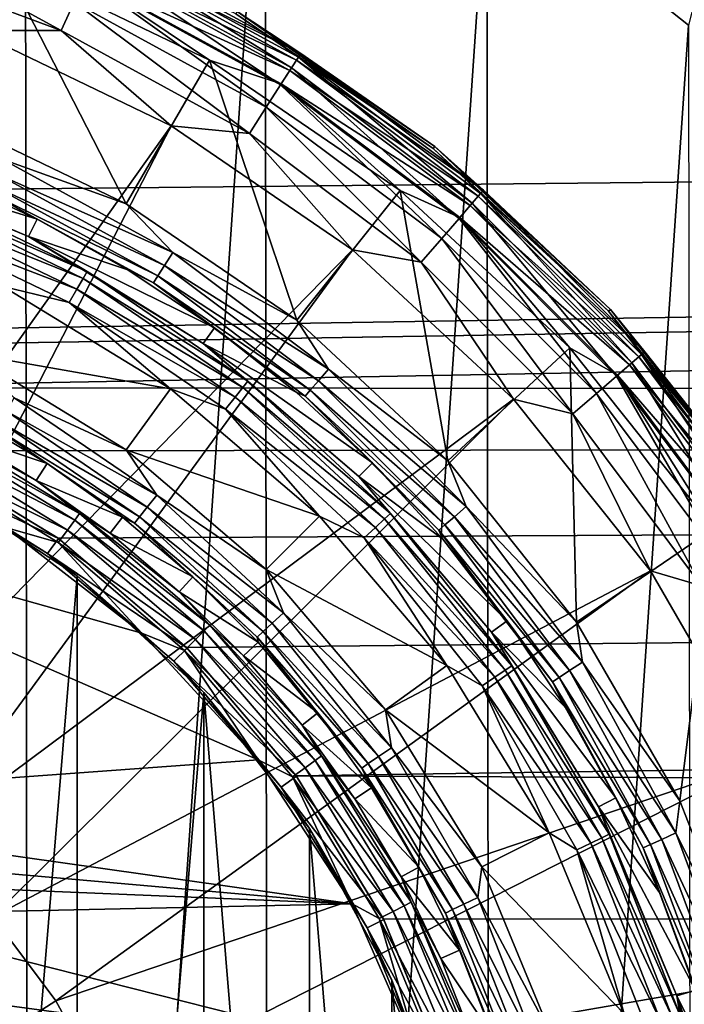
# Model space of a CAD drawing. Header units: metres. Extents: x -147 to 182, y -23 to 81.
# Tile 135 of 212: x 3.13 to 6.7, y 2.12 to 7.4. Entities that reach past the tile are written whole.
import ezdxf

# ---------------------------------------------------------------- set-up
doc = ezdxf.new("R2010")
doc.units = ezdxf.units.M
doc.layers.add('solid_ORA153_SW0001', color=7, linetype='CONTINUOUS')

msp = doc.modelspace()

# ---------------------------------------------------------------- linework, layer by layer
at = {"layer": 'solid_ORA153_SW0001'}
for points in [[(2.053509, -9.763931, -40.900002), (2.033577, 9.768104, -40.900002), (3.161774, 9.463129, -40.900002)], [(2.053509, -9.763931, -40.900002), (3.161774, 9.463129, -40.900002), (3.184754, -9.455426, -40.900002)], [(3.184754, -9.455426, -40.900002), (3.161774, 9.463129, -40.900002), (4.448891, 8.930674, -40.900002)], [(3.184754, -9.455426, -40.900002), (4.448891, 8.930674, -40.900002), (4.46988, -8.920187, -40.900002)], [(4.46988, -8.920187, -40.900002), (4.448891, 8.930674, -40.900002), (5.640007, 8.230489, -40.900002)], [(4.46988, -8.920187, -40.900002), (5.640007, 8.230489, -40.900002), (5.659863, -8.216849, -40.900002)], [(6.721572, 7.373658, -40.900002), (5.640007, 8.230489, -40.900002), (6.861535, 7.918166, -40.400002)], [(5.659863, -8.216849, -40.900002), (5.640007, 8.230489, -40.900002), (6.721572, 7.373658, -40.900002)], [(2.321969, 7.907899, 40.761776), (2.274619, 7.746642, 40.851318), (3.353929, 7.34408, 40.851318)], [(3.423746, 7.496958, 40.761776), (2.321969, 7.907899, 40.761776), (3.353929, 7.34408, 40.851318)], [(136.699997, 7.866463, 21.61293), (-112.699997, 7.866463, 21.61293), (-112.699997, 5.304165, 22.380032)], [(-0.001635, 5.7, 22.282505), (136.699997, 7.866463, 21.61293), (-112.699997, 5.304165, 22.380032)], [(-0.001635, 5.7, 22.282505), (0.877528, 5.632045, 22.299778), (136.699997, 7.866463, 21.61293)], [(0.877528, 5.632045, 22.299778), (1.740089, 5.427905, 22.350344), (136.699997, 7.866463, 21.61293)], [(1.740089, 5.427905, 22.350344), (136.699997, 5.304164, 22.380032), (136.699997, 7.866463, 21.61293)], [(3.520393, 7.708585, 38.3578), (3.548035, 7.769113, 38.424862), (4.617581, 7.185096, 38.424862)], [(3.555995, 7.786542, 40.300457), (3.527724, 7.724639, 40.478313), (4.591148, 7.143966, 40.478313)], [(3.548035, 7.769113, 38.424862), (3.565643, 7.80767, 38.509289), (4.640497, 7.220755, 38.509289)], [(4.617581, 7.185096, 38.424862), (3.548035, 7.769113, 38.424862), (4.640497, 7.220755, 38.509289)], [(4.62794, 7.201215, 40.300457), (4.292091, 7.43412, 40.112507), (3.555995, 7.786542, 40.300457)], [(4.62794, 7.201215, 40.300457), (3.555995, 7.786542, 40.300457), (4.591148, 7.143966, 40.478313)], [(4.640497, 7.220755, 38.509289), (3.565643, 7.80767, 38.509289), (4.298679, 7.445531, 38.602619)], [(3.353929, 7.34408, 40.851318), (2.274619, 7.746642, 40.851318), (2.882323, 7.34404, 40.898582)], [(3.704457, 6.413494, 38.299999), (2.706787, 6.894145, 38.299999), (3.032392, 7.723401, 38.299999)], [(3.704457, 6.413494, 38.299999), (3.032392, 7.723401, 38.299999), (4.150031, 7.184957, 38.299999)], [(3.485458, 7.632088, 38.314758), (4.150031, 7.184957, 38.299999), (3.032392, 7.723401, 38.299999)], [(3.527724, 7.724639, 40.478313), (3.482793, 7.626253, 40.635044), (4.532672, 7.052975, 40.635044)], [(4.591148, 7.143966, 40.478313), (3.527724, 7.724639, 40.478313), (4.532672, 7.052975, 40.635044)], [(3.485458, 7.632088, 38.314758), (3.520393, 7.708585, 38.3578), (4.581606, 7.129118, 38.3578)], [(4.581606, 7.129118, 38.3578), (3.520393, 7.708585, 38.3578), (4.617581, 7.185096, 38.424862)], [(3.482793, 7.626253, 40.635044), (3.423746, 7.496958, 40.761776), (4.455825, 6.9334, 40.761776)], [(4.532672, 7.052975, 40.635044), (3.482793, 7.626253, 40.635044), (4.455825, 6.9334, 40.761776)], [(4.53614, 7.058372, 38.314758), (4.150031, 7.184957, 38.299999), (3.485458, 7.632088, 38.314758)], [(4.53614, 7.058372, 38.314758), (3.485458, 7.632088, 38.314758), (4.581606, 7.129118, 38.3578)], [(3.423746, 7.496958, 40.761776), (3.353929, 7.34408, 40.851318), (4.364963, 6.792014, 40.851318)], [(4.455825, 6.9334, 40.761776), (3.423746, 7.496958, 40.761776), (4.364963, 6.792014, 40.851318)], [(4.298679, 7.445531, 38.602619), (4.292091, 7.43412, 40.112507), (5.35215, 6.711384, 40.112507)], [(4.62794, 7.201215, 40.300457), (5.35215, 6.711384, 40.112507), (4.292091, 7.43412, 40.112507)], [(5.360366, 6.721686, 38.602619), (4.298679, 7.445531, 38.602619), (5.35215, 6.711384, 40.112507)], [(4.640497, 7.220755, 38.509289), (4.298679, 7.445531, 38.602619), (5.360366, 6.721686, 38.602619)], [(3.944702, 6.832425, 40.898582), (2.882323, 7.34404, 40.898582), (1.642257, 3.596042, 41.289154)], [(3.353929, 7.34408, 40.851318), (2.882323, 7.34404, 40.898582), (3.944702, 6.832425, 40.898582)], [(4.364963, 6.792014, 40.851318), (3.353929, 7.34408, 40.851318), (3.944702, 6.832425, 40.898582)], [(5.659863, -8.216849, -40.900002), (6.721572, 7.373658, -40.900002), (6.739001, -7.357733, -40.900002)], [(4.619236, 5.789524, 38.299999), (3.704457, 6.413494, 38.299999), (4.150031, 7.184957, 38.299999)], [(4.619236, 5.789524, 38.299999), (4.150031, 7.184957, 38.299999), (5.17489, 6.485895, 38.299999)], [(4.53614, 7.058372, 38.314758), (5.17489, 6.485895, 38.299999), (4.150031, 7.184957, 38.299999)], [(4.581606, 7.129118, 38.3578), (4.617581, 7.185096, 38.424862), (5.593126, 6.454812, 38.424862)], [(4.62794, 7.201215, 40.300457), (4.591148, 7.143966, 40.478313), (5.561109, 6.417862, 40.478313)], [(4.617581, 7.185096, 38.424862), (4.640497, 7.220755, 38.509289), (5.620884, 6.486846, 38.509289)], [(5.593126, 6.454812, 38.424862), (4.617581, 7.185096, 38.424862), (5.620884, 6.486846, 38.509289)], [(5.605674, 6.469293, 40.300457), (5.35215, 6.711384, 40.112507), (4.62794, 7.201215, 40.300457)], [(5.605674, 6.469293, 40.300457), (4.62794, 7.201215, 40.300457), (5.561109, 6.417862, 40.478313)], [(5.620884, 6.486846, 38.509289), (4.640497, 7.220755, 38.509289), (5.360366, 6.721686, 38.602619)], [(4.591148, 7.143966, 40.478313), (4.532672, 7.052975, 40.635044), (5.490279, 6.33612, 40.635044)], [(5.561109, 6.417862, 40.478313), (4.591148, 7.143966, 40.478313), (5.490279, 6.33612, 40.635044)], [(4.53614, 7.058372, 38.314758), (4.581606, 7.129118, 38.3578), (5.549551, 6.404523, 38.3578)], [(5.549551, 6.404523, 38.3578), (4.581606, 7.129118, 38.3578), (5.593126, 6.454812, 38.424862)], [(4.532672, 7.052975, 40.635044), (4.455825, 6.9334, 40.761776), (5.397197, 6.228697, 40.761776)], [(5.490279, 6.33612, 40.635044), (4.532672, 7.052975, 40.635044), (5.397197, 6.228697, 40.761776)], [(5.49448, 6.340968, 38.314758), (5.17489, 6.485895, 38.299999), (4.53614, 7.058372, 38.314758)], [(5.49448, 6.340968, 38.314758), (4.53614, 7.058372, 38.314758), (5.549551, 6.404523, 38.3578)], [(4.455825, 6.9334, 40.761776), (4.364963, 6.792014, 40.851318), (5.287138, 6.101683, 40.851318)], [(5.397197, 6.228697, 40.761776), (4.455825, 6.9334, 40.761776), (5.287138, 6.101683, 40.851318)], [(3.03857, 6.65354, 38.285564), (2.706787, 6.894145, 38.299999), (3.704457, 6.413494, 38.299999)], [(3.944702, 6.832425, 40.898582), (1.642257, 3.596042, 41.289154), (2.137311, 3.325722, 41.289154)], [(4.918963, 6.168185, 40.898582), (3.944702, 6.832425, 40.898582), (2.137311, 3.325722, 41.289154)], [(4.364963, 6.792014, 40.851318), (3.944702, 6.832425, 40.898582), (4.918963, 6.168185, 40.898582)], [(5.287138, 6.101683, 40.851318), (4.364963, 6.792014, 40.851318), (4.918963, 6.168185, 40.898582)], [(5.360366, 6.721686, 38.602619), (5.35215, 6.711384, 40.112507), (6.292651, 5.838727, 40.112507)], [(5.605674, 6.469293, 40.300457), (6.292651, 5.838727, 40.112507), (5.35215, 6.711384, 40.112507)], [(6.30231, 5.847689, 38.602619), (5.360366, 6.721686, 38.602619), (6.292651, 5.838727, 40.112507)], [(5.620884, 6.486846, 38.509289), (5.360366, 6.721686, 38.602619), (6.30231, 5.847689, 38.602619)], [(2.163921, 6.659864, 26.097382), (2.719536, 6.565541, 38.002617), (3.226279, 6.33193, 38.002617)], [(3.179112, 6.239358, 26.097382), (2.163921, 6.659864, 26.097382), (3.226279, 6.33193, 38.002617)], [(2.552736, 6.504266, 26.005304), (2.163921, 6.659864, 26.097382), (3.179112, 6.239358, 26.097382)], [(3.003926, 6.57768, 38.243427), (3.03857, 6.65354, 38.285564), (3.954539, 6.153382, 38.285564)], [(3.954539, 6.153382, 38.285564), (3.03857, 6.65354, 38.285564), (3.704457, 6.413494, 38.299999)], [(2.958509, 6.478232, 38.094696), (3.226279, 6.33193, 38.002617), (2.719536, 6.565541, 38.002617)], [(2.976347, 6.517292, 38.177681), (3.003926, 6.57768, 38.243427), (3.909451, 6.083225, 38.243427)], [(3.909451, 6.083225, 38.243427), (3.003926, 6.57768, 38.243427), (3.954539, 6.153382, 38.285564)], [(2.537049, 6.464294, 25.922321), (2.552736, 6.504266, 26.005304), (3.493635, 6.051153, 26.005304)], [(3.493635, 6.051153, 26.005304), (2.552736, 6.504266, 26.005304), (3.179112, 6.239358, 26.097382)], [(2.958509, 6.478232, 38.094696), (2.976347, 6.517292, 38.177681), (3.87356, 6.027377, 38.177681)], [(3.87356, 6.027377, 38.177681), (2.976347, 6.517292, 38.177681), (3.909451, 6.083225, 38.243427)], [(2.512794, 6.402495, 25.856571), (2.537049, 6.464294, 25.922321), (3.472165, 6.013966, 25.922321)], [(3.472165, 6.013966, 25.922321), (2.537049, 6.464294, 25.922321), (3.493635, 6.051153, 26.005304)], [(3.850345, 5.991253, 38.094696), (3.226279, 6.33193, 38.002617), (2.958509, 6.478232, 38.094696)], [(3.850345, 5.991253, 38.094696), (2.958509, 6.478232, 38.094696), (3.87356, 6.027377, 38.177681)], [(5.430829, 5.03607, 38.299999), (4.619236, 5.789524, 38.299999), (5.17489, 6.485895, 38.299999)], [(5.430829, 5.03607, 38.299999), (5.17489, 6.485895, 38.299999), (6.084053, 5.641866, 38.299999)], [(5.49448, 6.340968, 38.314758), (6.084053, 5.641866, 38.299999), (5.17489, 6.485895, 38.299999)], [(5.549551, 6.404523, 38.3578), (5.593126, 6.454812, 38.424862), (6.454812, 5.593126, 38.424862)], [(5.605674, 6.469293, 40.300457), (5.561109, 6.417862, 40.478313), (6.417862, 5.561109, 40.478313)], [(5.593126, 6.454812, 38.424862), (5.620884, 6.486846, 38.509289), (6.486846, 5.620884, 38.509289)], [(6.454812, 5.593126, 38.424862), (5.593126, 6.454812, 38.424862), (6.486846, 5.620884, 38.509289)], [(6.469293, 5.605674, 40.300457), (6.292651, 5.838727, 40.112507), (5.605674, 6.469293, 40.300457)], [(6.469293, 5.605674, 40.300457), (5.605674, 6.469293, 40.300457), (6.417862, 5.561109, 40.478313)], [(6.486846, 5.620884, 38.509289), (5.620884, 6.486846, 38.509289), (6.30231, 5.847689, 38.602619)], [(2.482327, 6.324864, 25.814436), (2.512794, 6.402495, 25.856571), (3.438971, 5.956472, 25.856571)], [(3.438971, 5.956472, 25.856571), (2.512794, 6.402495, 25.856571), (3.472165, 6.013966, 25.922321)], [(3.954539, 6.153382, 38.285564), (3.704457, 6.413494, 38.299999), (4.619236, 5.789524, 38.299999)], [(5.561109, 6.417862, 40.478313), (5.490279, 6.33612, 40.635044), (6.33612, 5.490279, 40.635044)], [(5.49448, 6.340968, 38.314758), (5.549551, 6.404523, 38.3578), (6.404523, 5.549551, 38.3578)], [(6.404523, 5.549551, 38.3578), (5.549551, 6.404523, 38.3578), (6.454812, 5.593126, 38.424862)], [(6.417862, 5.561109, 40.478313), (5.561109, 6.417862, 40.478313), (6.33612, 5.490279, 40.635044)], [(6.340968, 5.49448, 38.314758), (6.084053, 5.641866, 38.299999), (5.49448, 6.340968, 38.314758)], [(6.340968, 5.49448, 38.314758), (5.49448, 6.340968, 38.314758), (6.404523, 5.549551, 38.3578)], [(3.397273, 5.88425, 25.814436), (3.044058, 5.971486, 25.799999), (2.482327, 6.324864, 25.814436)], [(3.397273, 5.88425, 25.814436), (2.482327, 6.324864, 25.814436), (3.438971, 5.956472, 25.856571)], [(3.179112, 6.239358, 26.097382), (3.226279, 6.33193, 38.002617), (3.713131, 6.059279, 38.002617)], [(3.850345, 5.991253, 38.094696), (3.713131, 6.059279, 38.002617), (3.226279, 6.33193, 38.002617)], [(5.490279, 6.33612, 40.635044), (5.397197, 6.228697, 40.761776), (6.228697, 5.397197, 40.761776)], [(6.33612, 5.490279, 40.635044), (5.490279, 6.33612, 40.635044), (6.228697, 5.397197, 40.761776)], [(3.179112, 6.239358, 26.097382), (3.713131, 6.059279, 38.002617), (4.17709, 5.749272, 38.002617)], [(4.116022, 5.665218, 26.097382), (3.179112, 6.239358, 26.097382), (4.17709, 5.749272, 38.002617)], [(3.493635, 6.051153, 26.005304), (3.179112, 6.239358, 26.097382), (4.116022, 5.665218, 26.097382)], [(5.397197, 6.228697, 40.761776), (5.287138, 6.101683, 40.851318), (6.101683, 5.287138, 40.851318)], [(6.228697, 5.397197, 40.761776), (5.397197, 6.228697, 40.761776), (6.101683, 5.287138, 40.851318)], [(4.918963, 6.168185, 40.898582), (2.137311, 3.325722, 41.289154), (2.588856, 2.9877, 41.289154)], [(5.783343, 5.366158, 40.898582), (4.918963, 6.168185, 40.898582), (2.588856, 2.9877, 41.289154)], [(3.909451, 6.083225, 38.243427), (3.954539, 6.153382, 38.285564), (4.790005, 5.52796, 38.285564)], [(4.790005, 5.52796, 38.285564), (3.954539, 6.153382, 38.285564), (4.619236, 5.789524, 38.299999)], [(5.287138, 6.101683, 40.851318), (4.918963, 6.168185, 40.898582), (5.783343, 5.366158, 40.898582)], [(3.87356, 6.027377, 38.177681), (3.909451, 6.083225, 38.243427), (4.735392, 5.464934, 38.243427)], [(4.735392, 5.464934, 38.243427), (3.909451, 6.083225, 38.243427), (4.790005, 5.52796, 38.285564)], [(6.101683, 5.287138, 40.851318), (5.287138, 6.101683, 40.851318), (5.783343, 5.366158, 40.898582)], [(3.472165, 6.013966, 25.922321), (3.493635, 6.051153, 26.005304), (4.356491, 5.462867, 26.005304)], [(4.356491, 5.462867, 26.005304), (3.493635, 6.051153, 26.005304), (4.116022, 5.665218, 26.097382)], [(3.850345, 5.991253, 38.094696), (4.17709, 5.749272, 38.002617), (3.713131, 6.059279, 38.002617)], [(3.850345, 5.991253, 38.094696), (3.87356, 6.027377, 38.177681), (4.691917, 5.414762, 38.177681)], [(4.691917, 5.414762, 38.177681), (3.87356, 6.027377, 38.177681), (4.735392, 5.464934, 38.243427)], [(2.86004, 5.610464, 25.799999), (3.044058, 5.971486, 25.799999), (3.941109, 5.421492, 25.799999)], [(3.397273, 5.88425, 25.814436), (3.941109, 5.421492, 25.799999), (3.044058, 5.971486, 25.799999)], [(3.438971, 5.956472, 25.856571), (3.472165, 6.013966, 25.922321), (4.329719, 5.429296, 25.922321)], [(4.329719, 5.429296, 25.922321), (3.472165, 6.013966, 25.922321), (4.356491, 5.462867, 26.005304)], [(4.663798, 5.38231, 38.094696), (4.17709, 5.749272, 38.002617), (3.850345, 5.991253, 38.094696)], [(4.663798, 5.38231, 38.094696), (3.850345, 5.991253, 38.094696), (4.691917, 5.414762, 38.177681)], [(3.397273, 5.88425, 25.814436), (3.438971, 5.956472, 25.856571), (4.288327, 5.377391, 25.856571)], [(4.288327, 5.377391, 25.856571), (3.438971, 5.956472, 25.856571), (4.329719, 5.429296, 25.922321)], [(4.23633, 5.31219, 25.814436), (3.941109, 5.421492, 25.799999), (3.397273, 5.88425, 25.814436)], [(4.23633, 5.31219, 25.814436), (3.397273, 5.88425, 25.814436), (4.288327, 5.377391, 25.856571)], [(6.30231, 5.847689, 38.602619), (6.292651, 5.838727, 40.112507), (7.092585, 4.835642, 40.112507)], [(6.469293, 5.605674, 40.300457), (7.092585, 4.835642, 40.112507), (6.292651, 5.838727, 40.112507)], [(7.103471, 4.843065, 38.602619), (6.30231, 5.847689, 38.602619), (7.092585, 4.835642, 40.112507)], [(6.486846, 5.620884, 38.509289), (6.30231, 5.847689, 38.602619), (7.103471, 4.843065, 38.602619)], [(4.790005, 5.52796, 38.285564), (4.619236, 5.789524, 38.299999), (5.430829, 5.03607, 38.299999)], [(4.116022, 5.665218, 26.097382), (4.17709, 5.749272, 38.002617), (4.615296, 5.403818, 38.002617)], [(4.663798, 5.38231, 38.094696), (4.615296, 5.403818, 38.002617), (4.17709, 5.749272, 38.002617)], [(4.116022, 5.665218, 26.097382), (4.615296, 5.403818, 38.002617), (5.025048, 5.025048, 38.002617)], [(4.951582, 4.951582, 26.097382), (4.116022, 5.665218, 26.097382), (5.025048, 5.025048, 38.002617)], [(4.356491, 5.462867, 26.005304), (4.116022, 5.665218, 26.097382), (4.951582, 4.951582, 26.097382)], [(3.702825, 5.093746, 25.799999), (2.86004, 5.610464, 25.799999), (3.941109, 5.421492, 25.799999)], [(3.102593, 5.373849, 25.814522), (2.86004, 5.610464, 25.799999), (3.702825, 5.093746, 25.799999)], [(6.120943, 4.17013, 38.299999), (5.430829, 5.03607, 38.299999), (6.084053, 5.641866, 38.299999)], [(6.120943, 4.17013, 38.299999), (6.084053, 5.641866, 38.299999), (6.857228, 4.671698, 38.299999)], [(6.340968, 5.49448, 38.314758), (6.857228, 4.671698, 38.299999), (6.084053, 5.641866, 38.299999)], [(6.469293, 5.605674, 40.300457), (6.417862, 5.561109, 40.478313), (7.143966, 4.591148, 40.478313)], [(6.454812, 5.593126, 38.424862), (6.486846, 5.620884, 38.509289), (7.220755, 4.640497, 38.509289)], [(7.201215, 4.62794, 40.300457), (7.092585, 4.835642, 40.112507), (6.469293, 5.605674, 40.300457)], [(7.201215, 4.62794, 40.300457), (6.469293, 5.605674, 40.300457), (7.143966, 4.591148, 40.478313)], [(7.220755, 4.640497, 38.509289), (6.486846, 5.620884, 38.509289), (7.103471, 4.843065, 38.602619)], [(6.417862, 5.561109, 40.478313), (6.33612, 5.490279, 40.635044), (7.052975, 4.532672, 40.635044)], [(6.340968, 5.49448, 38.314758), (6.404523, 5.549551, 38.3578), (7.129118, 4.581606, 38.3578)], [(6.404523, 5.549551, 38.3578), (6.454812, 5.593126, 38.424862), (7.185096, 4.617581, 38.424862)], [(7.129118, 4.581606, 38.3578), (6.404523, 5.549551, 38.3578), (7.185096, 4.617581, 38.424862)], [(7.143966, 4.591148, 40.478313), (6.417862, 5.561109, 40.478313), (7.052975, 4.532672, 40.635044)], [(7.185096, 4.617581, 38.424862), (6.454812, 5.593126, 38.424862), (7.220755, 4.640497, 38.509289)], [(4.735392, 5.464934, 38.243427), (4.790005, 5.52796, 38.285564), (5.52796, 4.790005, 38.285564)], [(5.52796, 4.790005, 38.285564), (4.790005, 5.52796, 38.285564), (5.430829, 5.03607, 38.299999)], [(7.058372, 4.53614, 38.314758), (6.857228, 4.671698, 38.299999), (6.340968, 5.49448, 38.314758)], [(7.058372, 4.53614, 38.314758), (6.340968, 5.49448, 38.314758), (7.129118, 4.581606, 38.3578)], [(4.329719, 5.429296, 25.922321), (4.356491, 5.462867, 26.005304), (5.122031, 4.75255, 26.005304)], [(5.122031, 4.75255, 26.005304), (4.356491, 5.462867, 26.005304), (4.951582, 4.951582, 26.097382)], [(4.691917, 5.414762, 38.177681), (4.735392, 5.464934, 38.243427), (5.464934, 4.735392, 38.243427)], [(5.464934, 4.735392, 38.243427), (4.735392, 5.464934, 38.243427), (5.52796, 4.790005, 38.285564)], [(6.33612, 5.490279, 40.635044), (6.228697, 5.397197, 40.761776), (6.9334, 4.455825, 40.761776)], [(7.052975, 4.532672, 40.635044), (6.33612, 5.490279, 40.635044), (6.9334, 4.455825, 40.761776)], [(1.740089, 5.427905, 22.350344), (2.568892, 5.0883, 22.430096), (136.699997, 5.304164, 22.380032)], [(3.702825, 5.093746, 25.799999), (3.941109, 5.421492, 25.799999), (4.740977, 4.737938, 25.799999)], [(4.23633, 5.31219, 25.814436), (4.740977, 4.737938, 25.799999), (3.941109, 5.421492, 25.799999)], [(4.288327, 5.377391, 25.856571), (4.329719, 5.429296, 25.922321), (5.090554, 4.723344, 25.922321)], [(5.090554, 4.723344, 25.922321), (4.329719, 5.429296, 25.922321), (5.122031, 4.75255, 26.005304)], [(4.663798, 5.38231, 38.094696), (5.025048, 5.025048, 38.002617), (4.615296, 5.403818, 38.002617)], [(4.663798, 5.38231, 38.094696), (4.691917, 5.414762, 38.177681), (5.414762, 4.691917, 38.177681)], [(5.414762, 4.691917, 38.177681), (4.691917, 5.414762, 38.177681), (5.464934, 4.735392, 38.243427)], [(6.228697, 5.397197, 40.761776), (6.101683, 5.287138, 40.851318), (6.792014, 4.364963, 40.851318)], [(6.9334, 4.455825, 40.761776), (6.228697, 5.397197, 40.761776), (6.792014, 4.364963, 40.851318)], [(5.783343, 5.366158, 40.898582), (2.588856, 2.9877, 41.289154), (2.9877, 2.588856, 41.289154)], [(6.518532, 4.44426, 40.898582), (5.783343, 5.366158, 40.898582), (2.9877, 2.588856, 41.289154)], [(3.060915, 5.301661, 25.856735), (3.102593, 5.373849, 25.814522), (3.86887, 4.85141, 25.814522)], [(3.86887, 4.85141, 25.814522), (3.102593, 5.373849, 25.814522), (3.702825, 5.093746, 25.799999)], [(4.23633, 5.31219, 25.814436), (4.288327, 5.377391, 25.856571), (5.041888, 4.678188, 25.856571)], [(5.041888, 4.678188, 25.856571), (4.288327, 5.377391, 25.856571), (5.090554, 4.723344, 25.922321)], [(5.38231, 4.663798, 38.094696), (5.025048, 5.025048, 38.002617), (4.663798, 5.38231, 38.094696)], [(5.38231, 4.663798, 38.094696), (4.663798, 5.38231, 38.094696), (5.414762, 4.691917, 38.177681)], [(6.101683, 5.287138, 40.851318), (5.783343, 5.366158, 40.898582), (6.518532, 4.44426, 40.898582)], [(2.568892, 5.0883, 22.430096), (3.338375, 4.620083, 22.531197), (136.699997, 5.304164, 22.380032)], [(3.027752, 5.24422, 25.922546), (3.060915, 5.301661, 25.856735), (3.816899, 4.78624, 25.856735)], [(3.816899, 4.78624, 25.856735), (3.060915, 5.301661, 25.856735), (3.86887, 4.85141, 25.814522)], [(3.338375, 4.620083, 22.531197), (4.027722, 4.033293, 22.643599), (136.699997, 5.304164, 22.380032)], [(4.027722, 4.033293, 22.643599), (4.615384, 3.344871, 22.75548), (136.699997, 5.304164, 22.380032)], [(4.980755, 4.621465, 25.814436), (4.740977, 4.737938, 25.799999), (4.23633, 5.31219, 25.814436)], [(4.980755, 4.621465, 25.814436), (4.23633, 5.31219, 25.814436), (5.041888, 4.678188, 25.856571)], [(4.615384, 3.344871, 22.75548), (136.699997, 2.670137, 22.844482), (136.699997, 5.304164, 22.380032)], [(6.792014, 4.364963, 40.851318), (6.101683, 5.287138, 40.851318), (6.518532, 4.44426, 40.898582)], [(2.666699, 5.233691, 38.594429), (3.452597, 4.752092, 38.594429), (2.64724, 5.195501, 38.677452)], [(2.666699, 5.233691, 38.594429), (2.802924, 5.179349, 38.502617), (3.221057, 4.930195, 38.502617)], [(2.666699, 5.233691, 38.594429), (3.221057, 4.930195, 38.502617), (3.452597, 4.752092, 38.594429)], [(2.802924, 5.179349, 38.502617), (2.854449, 5.27456, 26.097382), (3.280269, 5.020826, 26.097382)], [(3.006321, 5.207101, 26.005571), (3.280269, 5.020826, 26.097382), (2.854449, 5.27456, 26.097382)], [(3.006321, 5.207101, 26.005571), (3.027752, 5.24422, 25.922546), (3.775545, 4.734384, 25.922546)], [(3.775545, 4.734384, 25.922546), (3.027752, 5.24422, 25.922546), (3.816899, 4.78624, 25.856735)], [(2.64724, 5.195501, 38.677452), (3.427403, 4.717416, 38.677452), (2.617128, 5.136404, 38.743263)], [(3.452597, 4.752092, 38.594429), (3.427403, 4.717416, 38.677452), (2.64724, 5.195501, 38.677452)], [(3.221057, 4.930195, 38.502617), (2.802924, 5.179349, 38.502617), (3.280269, 5.020826, 26.097382)], [(3.748821, 4.700873, 26.005571), (3.280269, 5.020826, 26.097382), (3.006321, 5.207101, 26.005571)], [(3.748821, 4.700873, 26.005571), (3.006321, 5.207101, 26.005571), (3.775545, 4.734384, 25.922546)], [(2.617128, 5.136404, 38.743263), (3.388418, 4.663757, 38.743263), (2.579285, 5.062133, 38.785477)], [(3.427403, 4.717416, 38.677452), (3.388418, 4.663757, 38.743263), (2.617128, 5.136404, 38.743263)], [(2.52562, 4.998117, 22.142918), (3.341073, 4.618141, 22.225279), (2.571852, 5.086804, 22.122702)], [(2.571852, 5.086804, 22.122702), (3.338375, 4.620083, 22.531197), (2.568892, 5.0883, 22.430096)], [(2.571852, 5.086804, 22.122702), (3.341073, 4.618141, 22.225279), (3.338375, 4.620083, 22.531197)], [(4.454367, 4.451488, 25.799999), (3.702825, 5.093746, 25.799999), (4.740977, 4.737938, 25.799999)], [(3.86887, 4.85141, 25.814522), (3.702825, 5.093746, 25.799999), (4.454367, 4.451488, 25.799999)], [(2.579285, 5.062133, 38.785477), (3.339422, 4.59632, 38.785477), (3.058261, 4.678215, 38.799999)], [(3.388418, 4.663757, 38.743263), (3.339422, 4.59632, 38.785477), (2.579285, 5.062133, 38.785477)], [(3.221057, 4.930195, 38.502617), (3.280269, 5.020826, 26.097382), (3.683682, 4.732795, 26.097382)], [(3.748821, 4.700873, 26.005571), (3.683682, 4.732795, 26.097382), (3.280269, 5.020826, 26.097382)], [(4.951582, 4.951582, 26.097382), (5.025048, 5.025048, 38.002617), (5.403818, 4.615296, 38.002617)], [(5.38231, 4.663798, 38.094696), (5.403818, 4.615296, 38.002617), (5.025048, 5.025048, 38.002617)], [(5.52796, 4.790005, 38.285564), (5.430829, 5.03607, 38.299999), (6.120943, 4.17013, 38.299999)], [(2.52562, 4.998117, 22.142918), (3.281705, 4.537665, 22.241842), (3.341073, 4.618141, 22.225279)], [(2.666427, 4.924442, 26.700001), (3.281705, 4.537665, 22.241842), (2.52562, 4.998117, 22.142918)], [(3.440384, 4.418568, 26.700001), (3.281705, 4.537665, 22.241842), (2.666427, 4.924442, 26.700001)], [(2.666447, -4.924432, 26.700001), (3.440384, 4.418568, 26.700001), (2.666427, 4.924442, 26.700001)], [(3.617188, 4.647364, 38.502617), (3.221057, 4.930195, 38.502617), (3.683682, 4.732795, 26.097382)], [(3.452597, 4.752092, 38.594429), (3.221057, 4.930195, 38.502617), (3.617188, 4.647364, 38.502617)], [(4.951582, 4.951582, 26.097382), (5.403818, 4.615296, 38.002617), (5.749272, 4.17709, 38.002617)], [(5.665218, 4.116022, 26.097382), (4.951582, 4.951582, 26.097382), (5.749272, 4.17709, 38.002617)], [(5.122031, 4.75255, 26.005304), (4.951582, 4.951582, 26.097382), (5.665218, 4.116022, 26.097382)], [(1.139898, 4.853806, 38.799999), (3.786875, 4.110748, 38.799999), (4.412103, 3.431037, 38.799999)], [(1.139898, 3.192498, 38.799999), (1.139898, 4.853806, 38.799999), (4.412103, 3.431037, 38.799999)], [(1.139898, 4.853806, 38.799999), (3.058261, 4.678215, 38.799999), (3.786875, 4.110748, 38.799999)], [(3.816899, 4.78624, 25.856735), (3.86887, 4.85141, 25.814522), (4.548724, 4.220599, 25.814522)], [(4.548724, 4.220599, 25.814522), (3.86887, 4.85141, 25.814522), (4.454367, 4.451488, 25.799999)], [(3.775545, 4.734384, 25.922546), (3.816899, 4.78624, 25.856735), (4.487619, 4.163902, 25.856735)], [(4.487619, 4.163902, 25.856735), (3.816899, 4.78624, 25.856735), (4.548724, 4.220599, 25.814522)], [(5.464934, 4.735392, 38.243427), (5.52796, 4.790005, 38.285564), (6.153382, 3.954539, 38.285564)], [(6.153382, 3.954539, 38.285564), (5.52796, 4.790005, 38.285564), (6.120943, 4.17013, 38.299999)], [(3.427403, 4.717416, 38.677452), (4.123173, 4.123173, 38.677452), (3.388418, 4.663757, 38.743263)], [(3.452597, 4.752092, 38.594429), (4.153481, 4.153481, 38.594429), (3.427403, 4.717416, 38.677452)], [(4.153481, 4.153481, 38.594429), (4.123173, 4.123173, 38.677452), (3.427403, 4.717416, 38.677452)], [(3.452597, 4.752092, 38.594429), (3.617188, 4.647364, 38.502617), (3.98861, 4.332786, 38.502617)], [(3.452597, 4.752092, 38.594429), (3.98861, 4.332786, 38.502617), (4.153481, 4.153481, 38.594429)], [(3.617188, 4.647364, 38.502617), (3.683682, 4.732795, 26.097382), (4.061932, 4.412434, 26.097382)], [(3.748821, 4.700873, 26.005571), (4.061932, 4.412434, 26.097382), (3.683682, 4.732795, 26.097382)], [(3.748821, 4.700873, 26.005571), (3.775545, 4.734384, 25.922546), (4.438999, 4.118789, 25.922546)], [(4.438999, 4.118789, 25.922546), (3.775545, 4.734384, 25.922546), (4.487619, 4.163902, 25.856735)], [(4.454367, 4.451488, 25.799999), (4.740977, 4.737938, 25.799999), (5.424045, 3.937596, 25.799999)], [(4.980755, 4.621465, 25.814436), (5.424045, 3.937596, 25.799999), (4.740977, 4.737938, 25.799999)], [(5.041888, 4.678188, 25.856571), (5.090554, 4.723344, 25.922321), (5.737674, 3.91188, 25.922321)], [(5.090554, 4.723344, 25.922321), (5.122031, 4.75255, 26.005304), (5.773153, 3.936069, 26.005304)], [(5.737674, 3.91188, 25.922321), (5.090554, 4.723344, 25.922321), (5.773153, 3.936069, 26.005304)], [(5.773153, 3.936069, 26.005304), (5.122031, 4.75255, 26.005304), (5.665218, 4.116022, 26.097382)], [(5.414762, 4.691917, 38.177681), (5.464934, 4.735392, 38.243427), (6.083225, 3.909451, 38.243427)], [(6.083225, 3.909451, 38.243427), (5.464934, 4.735392, 38.243427), (6.153382, 3.954539, 38.285564)], [(3.339422, 4.59632, 38.785477), (3.786875, 4.110748, 38.799999), (3.058261, 4.678215, 38.799999)], [(3.388418, 4.663757, 38.743263), (4.076273, 4.076273, 38.743263), (3.339422, 4.59632, 38.785477)], [(4.123173, 4.123173, 38.677452), (4.076273, 4.076273, 38.743263), (3.388418, 4.663757, 38.743263)], [(4.407578, 4.089635, 26.005571), (4.061932, 4.412434, 26.097382), (3.748821, 4.700873, 26.005571)], [(4.407578, 4.089635, 26.005571), (3.748821, 4.700873, 26.005571), (4.438999, 4.118789, 25.922546)], [(4.980755, 4.621465, 25.814436), (5.041888, 4.678188, 25.856571), (5.682822, 3.874483, 25.856571)], [(5.682822, 3.874483, 25.856571), (5.041888, 4.678188, 25.856571), (5.737674, 3.91188, 25.922321)], [(5.38231, 4.663798, 38.094696), (5.414762, 4.691917, 38.177681), (6.027377, 3.87356, 38.177681)], [(5.991253, 3.850345, 38.094696), (5.403818, 4.615296, 38.002617), (5.38231, 4.663798, 38.094696)], [(5.991253, 3.850345, 38.094696), (5.38231, 4.663798, 38.094696), (6.027377, 3.87356, 38.177681)], [(6.027377, 3.87356, 38.177681), (5.414762, 4.691917, 38.177681), (6.083225, 3.909451, 38.243427)], [(6.674328, 3.2108, 38.299999), (6.120943, 4.17013, 38.299999), (6.857228, 4.671698, 38.299999)], [(7.078351, 2.180111, 38.299999), (6.674328, 3.2108, 38.299999), (6.857228, 4.671698, 38.299999)], [(3.281705, 4.537665, 22.241842), (4.030184, 4.030833, 22.339256), (3.341073, 4.618141, 22.225279)], [(3.341073, 4.618141, 22.225279), (4.027722, 4.033293, 22.643599), (3.338375, 4.620083, 22.531197)], [(3.339422, 4.59632, 38.785477), (4.017331, 4.017331, 38.785477), (3.786875, 4.110748, 38.799999)], [(4.076273, 4.076273, 38.743263), (4.017331, 4.017331, 38.785477), (3.339422, 4.59632, 38.785477)], [(3.341073, 4.618141, 22.225279), (4.030184, 4.030833, 22.339256), (4.027722, 4.033293, 22.643599)], [(3.98861, 4.332786, 38.502617), (3.617188, 4.647364, 38.502617), (4.061932, 4.412434, 26.097382)], [(5.613917, 3.827504, 25.814436), (5.424045, 3.937596, 25.799999), (4.980755, 4.621465, 25.814436)], [(5.613917, 3.827504, 25.814436), (4.980755, 4.621465, 25.814436), (5.682822, 3.874483, 25.856571)], [(5.991253, 3.850345, 38.094696), (5.749272, 4.17709, 38.002617), (5.403818, 4.615296, 38.002617)], [(3.281705, 4.537665, 22.241842), (3.95859, 3.961001, 22.351744), (4.030184, 4.030833, 22.339256)], [(3.440384, 4.418568, 26.700001), (3.95859, 3.961001, 22.351744), (3.281705, 4.537665, 22.241842)], [(6.518532, 4.44426, 40.898582), (2.9877, 2.588856, 41.289154), (3.325722, 2.137311, 41.289154)], [(7.108109, 3.423084, 40.898582), (6.518532, 4.44426, 40.898582), (3.325722, 2.137311, 41.289154)], [(5.096112, 3.699569, 25.799999), (4.454367, 4.451488, 25.799999), (5.424045, 3.937596, 25.799999)], [(4.548724, 4.220599, 25.814522), (4.454367, 4.451488, 25.799999), (5.096112, 3.699569, 25.799999)], [(6.792014, 4.364963, 40.851318), (6.518532, 4.44426, 40.898582), (7.108109, 3.423084, 40.898582)], [(2.666447, -4.924432, 26.700001), (3.440401, -4.418555, 26.700001), (3.440384, 4.418568, 26.700001)], [(4.120763, 3.792004, 26.700001), (3.95859, 3.961001, 22.351744), (3.440384, 4.418568, 26.700001)], [(3.440401, -4.418555, 26.700001), (4.120763, 3.792004, 26.700001), (3.440384, 4.418568, 26.700001)], [(3.98861, 4.332786, 38.502617), (4.061932, 4.412434, 26.097382), (4.412434, 4.061932, 26.097382)], [(4.407578, 4.089635, 26.005571), (4.412434, 4.061932, 26.097382), (4.061932, 4.412434, 26.097382)], [(4.332786, 3.98861, 38.502617), (3.98861, 4.332786, 38.502617), (4.412434, 4.061932, 26.097382)], [(4.153481, 4.153481, 38.594429), (3.98861, 4.332786, 38.502617), (4.332786, 3.98861, 38.502617)], [(4.487619, 4.163902, 25.856735), (4.548724, 4.220599, 25.814522), (5.126966, 3.495506, 25.814522)], [(5.126966, 3.495506, 25.814522), (4.548724, 4.220599, 25.814522), (5.096112, 3.699569, 25.799999)], [(5.665218, 4.116022, 26.097382), (5.749272, 4.17709, 38.002617), (6.059279, 3.713131, 38.002617)], [(5.991253, 3.850345, 38.094696), (6.059279, 3.713131, 38.002617), (5.749272, 4.17709, 38.002617)], [(4.123173, 4.123173, 38.677452), (4.717416, 3.427403, 38.677452), (4.076273, 4.076273, 38.743263)], [(4.153481, 4.153481, 38.594429), (4.752092, 3.452597, 38.594429), (4.123173, 4.123173, 38.677452)], [(4.752092, 3.452597, 38.594429), (4.717416, 3.427403, 38.677452), (4.123173, 4.123173, 38.677452)], [(4.153481, 4.153481, 38.594429), (4.332786, 3.98861, 38.502617), (4.647364, 3.617188, 38.502617)], [(4.153481, 4.153481, 38.594429), (4.647364, 3.617188, 38.502617), (4.752092, 3.452597, 38.594429)], [(4.438999, 4.118789, 25.922546), (4.487619, 4.163902, 25.856735), (5.058094, 3.44855, 25.856735)], [(5.058094, 3.44855, 25.856735), (4.487619, 4.163902, 25.856735), (5.126966, 3.495506, 25.814522)], [(6.153382, 3.954539, 38.285564), (6.120943, 4.17013, 38.299999), (6.674328, 3.2108, 38.299999)], [(4.017331, 4.017331, 38.785477), (4.412103, 3.431037, 38.799999), (3.786875, 4.110748, 38.799999)], [(4.076273, 4.076273, 38.743263), (4.663757, 3.388418, 38.743263), (4.017331, 4.017331, 38.785477)], [(4.717416, 3.427403, 38.677452), (4.663757, 3.388418, 38.743263), (4.076273, 4.076273, 38.743263)], [(4.407578, 4.089635, 26.005571), (4.438999, 4.118789, 25.922546), (5.003292, 3.411187, 25.922546)], [(4.967878, 3.387042, 26.005571), (4.412434, 4.061932, 26.097382), (4.407578, 4.089635, 26.005571)], [(4.967878, 3.387042, 26.005571), (4.407578, 4.089635, 26.005571), (5.003292, 3.411187, 25.922546)], [(5.003292, 3.411187, 25.922546), (4.438999, 4.118789, 25.922546), (5.058094, 3.44855, 25.856735)], [(5.665218, 4.116022, 26.097382), (6.059279, 3.713131, 38.002617), (6.33193, 3.226279, 38.002617)], [(6.239358, 3.179112, 26.097382), (5.665218, 4.116022, 26.097382), (6.33193, 3.226279, 38.002617)], [(5.773153, 3.936069, 26.005304), (5.665218, 4.116022, 26.097382), (6.239358, 3.179112, 26.097382)], [(3.95859, 3.961001, 22.351744), (4.616936, 3.342739, 22.45252), (4.030184, 4.030833, 22.339256)], [(4.017331, 4.017331, 38.785477), (4.59632, 3.339422, 38.785477), (4.412103, 3.431037, 38.799999)], [(4.663757, 3.388418, 38.743263), (4.59632, 3.339422, 38.785477), (4.017331, 4.017331, 38.785477)], [(4.030184, 4.030833, 22.339256), (4.615384, 3.344871, 22.75548), (4.027722, 4.033293, 22.643599)], [(4.030184, 4.030833, 22.339256), (4.616936, 3.342739, 22.45252), (4.615384, 3.344871, 22.75548)], [(4.332786, 3.98861, 38.502617), (4.412434, 4.061932, 26.097382), (4.732795, 3.683682, 26.097382)], [(4.967878, 3.387042, 26.005571), (4.732795, 3.683682, 26.097382), (4.412434, 4.061932, 26.097382)], [(4.647364, 3.617188, 38.502617), (4.332786, 3.98861, 38.502617), (4.732795, 3.683682, 26.097382)], [(3.95859, 3.961001, 22.351744), (4.535664, 3.28446, 22.461128), (4.616936, 3.342739, 22.45252)], [(4.120763, 3.792004, 26.700001), (4.535664, 3.28446, 22.461128), (3.95859, 3.961001, 22.351744)], [(5.096112, 3.699569, 25.799999), (5.424045, 3.937596, 25.799999), (5.973464, 3.04017, 25.799999)], [(5.613917, 3.827504, 25.814436), (5.973464, 3.04017, 25.799999), (5.424045, 3.937596, 25.799999)], [(5.682822, 3.874483, 25.856571), (5.737674, 3.91188, 25.922321), (6.256625, 3.013032, 25.922321)], [(5.737674, 3.91188, 25.922321), (5.773153, 3.936069, 26.005304), (6.295312, 3.031663, 26.005304)], [(6.256625, 3.013032, 25.922321), (5.737674, 3.91188, 25.922321), (6.295312, 3.031663, 26.005304)], [(6.295312, 3.031663, 26.005304), (5.773153, 3.936069, 26.005304), (6.239358, 3.179112, 26.097382)], [(6.027377, 3.87356, 38.177681), (6.083225, 3.909451, 38.243427), (6.57768, 3.003926, 38.243427)], [(6.083225, 3.909451, 38.243427), (6.153382, 3.954539, 38.285564), (6.65354, 3.03857, 38.285564)], [(6.57768, 3.003926, 38.243427), (6.083225, 3.909451, 38.243427), (6.65354, 3.03857, 38.285564)], [(6.65354, 3.03857, 38.285564), (6.153382, 3.954539, 38.285564), (6.674328, 3.2108, 38.299999)], [(5.613917, 3.827504, 25.814436), (5.682822, 3.874483, 25.856571), (6.196812, 2.984227, 25.856571)], [(6.196812, 2.984227, 25.856571), (5.682822, 3.874483, 25.856571), (6.256625, 3.013032, 25.922321)], [(5.991253, 3.850345, 38.094696), (6.027377, 3.87356, 38.177681), (6.517292, 2.976347, 38.177681)], [(6.517292, 2.976347, 38.177681), (6.027377, 3.87356, 38.177681), (6.57768, 3.003926, 38.243427)], [(6.121675, 2.948043, 25.814436), (5.973464, 3.04017, 25.799999), (5.613917, 3.827504, 25.814436)], [(6.121675, 2.948043, 25.814436), (5.613917, 3.827504, 25.814436), (6.196812, 2.984227, 25.856571)], [(6.478232, 2.958509, 38.094696), (6.059279, 3.713131, 38.002617), (5.991253, 3.850345, 38.094696)], [(6.478232, 2.958509, 38.094696), (5.991253, 3.850345, 38.094696), (6.517292, 2.976347, 38.177681)], [(3.440401, -4.418555, 26.700001), (4.12078, -3.791986, 26.700001), (4.120763, 3.792004, 26.700001)], [(4.688442, 3.062429, 26.700001), (4.535664, 3.28446, 22.461128), (4.120763, 3.792004, 26.700001)], [(4.688453, -3.062412, 26.700001), (4.688442, 3.062429, 26.700001), (4.120763, 3.792004, 26.700001)], [(4.12078, -3.791986, 26.700001), (4.688453, -3.062412, 26.700001), (4.120763, 3.792004, 26.700001)], [(5.612337, 2.856362, 25.799999), (5.096112, 3.699569, 25.799999), (5.973464, 3.04017, 25.799999)], [(5.126966, 3.495506, 25.814522), (5.096112, 3.699569, 25.799999), (5.612337, 2.856362, 25.799999)], [(6.478232, 2.958509, 38.094696), (6.33193, 3.226279, 38.002617), (6.059279, 3.713131, 38.002617)], [(4.647364, 3.617188, 38.502617), (4.732795, 3.683682, 26.097382), (5.020826, 3.280269, 26.097382)], [(4.967878, 3.387042, 26.005571), (5.020826, 3.280269, 26.097382), (4.732795, 3.683682, 26.097382)], [(4.930195, 3.221057, 38.502617), (4.647364, 3.617188, 38.502617), (5.020826, 3.280269, 26.097382)], [(4.752092, 3.452597, 38.594429), (4.647364, 3.617188, 38.502617), (4.930195, 3.221057, 38.502617)], [(5.058094, 3.44855, 25.856735), (5.126966, 3.495506, 25.814522), (5.59068, 2.692329, 25.814522)], [(5.59068, 2.692329, 25.814522), (5.126966, 3.495506, 25.814522), (5.612337, 2.856362, 25.799999)], [(4.752092, 3.452597, 38.594429), (5.233691, 2.666699, 38.594429), (4.717416, 3.427403, 38.677452)], [(4.752092, 3.452597, 38.594429), (4.930195, 3.221057, 38.502617), (5.179349, 2.802924, 38.502617)], [(4.752092, 3.452597, 38.594429), (5.179349, 2.802924, 38.502617), (5.233691, 2.666699, 38.594429)], [(5.003292, 3.411187, 25.922546), (5.058094, 3.44855, 25.856735), (5.515578, 2.656163, 25.856735)], [(5.515578, 2.656163, 25.856735), (5.058094, 3.44855, 25.856735), (5.59068, 2.692329, 25.814522)], [(1.139898, 3.192498, 38.799999), (4.412103, 3.431037, 38.799999), (4.916895, 2.657595, 38.799999)], [(7.108109, 3.423084, 40.898582), (3.325722, 2.137311, 41.289154), (3.596042, 1.642257, 41.289154)], [(7.538901, 2.325443, 40.898582), (7.108109, 3.423084, 40.898582), (3.596042, 1.642257, 41.289154)], [(4.59632, 3.339422, 38.785477), (4.916895, 2.657595, 38.799999), (4.412103, 3.431037, 38.799999)], [(4.663757, 3.388418, 38.743263), (5.136404, 2.617128, 38.743263), (4.59632, 3.339422, 38.785477)], [(4.717416, 3.427403, 38.677452), (5.195501, 2.64724, 38.677452), (4.663757, 3.388418, 38.743263)], [(5.195501, 2.64724, 38.677452), (5.136404, 2.617128, 38.743263), (4.663757, 3.388418, 38.743263)], [(5.233691, 2.666699, 38.594429), (5.195501, 2.64724, 38.677452), (4.717416, 3.427403, 38.677452)], [(4.967878, 3.387042, 26.005571), (5.003292, 3.411187, 25.922546), (5.455821, 2.627385, 25.922546)], [(5.417203, 2.608788, 26.005571), (5.020826, 3.280269, 26.097382), (4.967878, 3.387042, 26.005571)], [(5.417203, 2.608788, 26.005571), (4.967878, 3.387042, 26.005571), (5.455821, 2.627385, 25.922546)], [(5.455821, 2.627385, 25.922546), (5.003292, 3.411187, 25.922546), (5.515578, 2.656163, 25.856735)], [(4.535664, 3.28446, 22.461128), (5.085795, 2.573846, 22.553617), (4.616936, 3.342739, 22.45252)], [(4.59632, 3.339422, 38.785477), (5.062133, 2.579285, 38.785477), (4.916895, 2.657595, 38.799999)], [(5.136404, 2.617128, 38.743263), (5.062133, 2.579285, 38.785477), (4.59632, 3.339422, 38.785477)], [(4.615384, 3.344871, 22.75548), (5.084548, 2.576309, 22.855253), (136.699997, 2.670137, 22.844482)], [(4.616936, 3.342739, 22.45252), (5.084548, 2.576309, 22.855253), (4.615384, 3.344871, 22.75548)], [(4.616936, 3.342739, 22.45252), (5.085795, 2.573846, 22.553617), (5.084548, 2.576309, 22.855253)], [(4.535664, 3.28446, 22.461128), (4.996379, 2.529077, 22.558672), (5.085795, 2.573846, 22.553617)], [(4.688442, 3.062429, 26.700001), (4.996379, 2.529077, 22.558672), (4.535664, 3.28446, 22.461128)], [(4.930195, 3.221057, 38.502617), (5.020826, 3.280269, 26.097382), (5.27456, 2.854449, 26.097382)], [(5.417203, 2.608788, 26.005571), (5.27456, 2.854449, 26.097382), (5.020826, 3.280269, 26.097382)], [(6.239358, 3.179112, 26.097382), (6.33193, 3.226279, 38.002617), (6.565541, 2.719536, 38.002617)], [(6.478232, 2.958509, 38.094696), (6.565541, 2.719536, 38.002617), (6.33193, 3.226279, 38.002617)], [(1.682183, 2.943068, 38.799999), (1.139898, 3.192498, 38.799999), (4.916895, 2.657595, 38.799999)], [(5.179349, 2.802924, 38.502617), (4.930195, 3.221057, 38.502617), (5.27456, 2.854449, 26.097382)], [(6.239358, 3.179112, 26.097382), (6.565541, 2.719536, 38.002617), (6.758674, 2.196026, 38.002617)], [(6.659864, 2.163921, 26.097382), (6.239358, 3.179112, 26.097382), (6.758674, 2.196026, 38.002617)], [(6.295312, 3.031663, 26.005304), (6.239358, 3.179112, 26.097382), (6.659864, 2.163921, 26.097382)], [(6.65354, 3.03857, 38.285564), (6.674328, 3.2108, 38.299999), (7.078351, 2.180111, 38.299999)], [(5.128592, 2.248897, 26.700001), (4.996379, 2.529077, 22.558672), (4.688442, 3.062429, 26.700001)], [(5.128602, -2.248877, 26.700001), (5.128592, 2.248897, 26.700001), (4.688442, 3.062429, 26.700001)], [(4.688453, -3.062412, 26.700001), (5.128602, -2.248877, 26.700001), (4.688442, 3.062429, 26.700001)], [(5.612337, 2.856362, 25.799999), (5.973464, 3.04017, 25.799999), (6.375558, 2.06814, 25.799999)], [(6.121675, 2.948043, 25.814436), (6.375558, 2.06814, 25.799999), (5.973464, 3.04017, 25.799999)], [(6.196812, 2.984227, 25.856571), (6.256625, 3.013032, 25.922321), (6.635813, 2.046877, 25.922321)], [(6.256625, 3.013032, 25.922321), (6.295312, 3.031663, 26.005304), (6.676845, 2.059534, 26.005304)], [(6.635813, 2.046877, 25.922321), (6.256625, 3.013032, 25.922321), (6.676845, 2.059534, 26.005304)], [(6.676845, 2.059534, 26.005304), (6.295312, 3.031663, 26.005304), (6.659864, 2.163921, 26.097382)], [(6.57768, 3.003926, 38.243427), (6.65354, 3.03857, 38.285564), (7.01825, 2.060744, 38.285564)], [(7.01825, 2.060744, 38.285564), (6.65354, 3.03857, 38.285564), (7.078351, 2.180111, 38.299999)], [(6.121675, 2.948043, 25.814436), (6.196812, 2.984227, 25.856571), (6.572374, 2.027309, 25.856571)], [(6.572374, 2.027309, 25.856571), (6.196812, 2.984227, 25.856571), (6.635813, 2.046877, 25.922321)], [(6.478232, 2.958509, 38.094696), (6.517292, 2.976347, 38.177681), (6.874533, 2.018545, 38.177681)], [(6.833333, 2.006448, 38.094696), (6.565541, 2.719536, 38.002617), (6.478232, 2.958509, 38.094696)], [(6.833333, 2.006448, 38.094696), (6.478232, 2.958509, 38.094696), (6.874533, 2.018545, 38.177681)], [(6.517292, 2.976347, 38.177681), (6.57768, 3.003926, 38.243427), (6.938232, 2.037249, 38.243427)], [(6.874533, 2.018545, 38.177681), (6.517292, 2.976347, 38.177681), (6.938232, 2.037249, 38.243427)], [(6.938232, 2.037249, 38.243427), (6.57768, 3.003926, 38.243427), (7.01825, 2.060744, 38.285564)], [(1.936384, 2.782414, 38.799999), (1.682183, 2.943068, 38.799999), (4.916895, 2.657595, 38.799999)], [(6.492683, 2.002728, 25.814436), (6.375558, 2.06814, 25.799999), (6.121675, 2.948043, 25.814436)], [(6.492683, 2.002728, 25.814436), (6.121675, 2.948043, 25.814436), (6.572374, 2.027309, 25.856571)], [(5.179349, 2.802924, 38.502617), (5.27456, 2.854449, 26.097382), (5.492263, 2.40913, 26.097382)], [(5.417203, 2.608788, 26.005571), (5.492263, 2.40913, 26.097382), (5.27456, 2.854449, 26.097382)], [(5.59068, 2.692329, 25.814522), (5.612337, 2.856362, 25.799999), (5.990109, 1.943129, 25.799999)], [(5.990109, 1.943129, 25.799999), (5.612337, 2.856362, 25.799999), (6.375558, 2.06814, 25.799999)], [(5.393123, 2.365643, 38.502617), (5.179349, 2.802924, 38.502617), (5.492263, 2.40913, 26.097382)], [(5.233691, 2.666699, 38.594429), (5.179349, 2.802924, 38.502617), (5.393123, 2.365643, 38.502617)], [(2.175412, 2.599807, 38.799999), (1.936384, 2.782414, 38.799999), (4.916895, 2.657595, 38.799999)], [(6.833333, 2.006448, 38.094696), (6.758674, 2.196026, 38.002617), (6.565541, 2.719536, 38.002617)], [(2.175412, 2.599807, 38.799999), (4.916895, 2.657595, 38.799999), (5.28732, 1.811887, 38.799999)], [(5.062133, 2.579285, 38.785477), (5.28732, 1.811887, 38.799999), (4.916895, 2.657595, 38.799999)], [(5.084548, 2.576309, 22.855253), (5.425366, 1.74799, 22.933481), (136.699997, 2.670137, 22.844482)], [(5.195501, 2.64724, 38.677452), (5.545655, 1.801893, 38.677452), (5.136404, 2.617128, 38.743263)], [(5.233691, 2.666699, 38.594429), (5.586419, 1.815138, 38.594429), (5.195501, 2.64724, 38.677452)], [(5.586419, 1.815138, 38.594429), (5.545655, 1.801893, 38.677452), (5.195501, 2.64724, 38.677452)], [(5.233691, 2.666699, 38.594429), (5.393123, 2.365643, 38.502617), (5.570056, 1.912203, 38.502617)], [(5.233691, 2.666699, 38.594429), (5.570056, 1.912203, 38.502617), (5.586419, 1.815138, 38.594429)], [(5.425366, 1.74799, 22.933481), (5.63121, 0.882831, 22.983051), (136.699997, 2.670137, 22.844482)], [(5.455821, 2.627385, 25.922546), (5.515578, 2.656163, 25.856735), (5.849854, 1.804441, 25.856735)], [(5.515578, 2.656163, 25.856735), (5.59068, 2.692329, 25.814522), (5.929507, 1.829011, 25.814522)], [(5.849854, 1.804441, 25.856735), (5.515578, 2.656163, 25.856735), (5.929507, 1.829011, 25.814522)], [(5.929507, 1.829011, 25.814522), (5.59068, 2.692329, 25.814522), (5.990109, 1.943129, 25.799999)], [(5.63121, 0.882831, 22.983051), (5.7, 0, 23), (136.699997, 2.670137, 22.844482)], [(136.699997, 2.670137, 22.844482), (5.7, 0, 23), (136.699997, 0, 23)], [(2.9877, 2.588856, 41.289154), (0, 0, 41.419533), (3.325722, 2.137311, 41.289154)], [(2.599807, 2.175412, 38.799999), (2.175412, 2.599807, 38.799999), (5.28732, 1.811887, 38.799999)], [(5.136404, 2.617128, 38.743263), (5.482575, 1.781397, 38.743263), (5.062133, 2.579285, 38.785477)], [(5.545655, 1.801893, 38.677452), (5.482575, 1.781397, 38.743263), (5.136404, 2.617128, 38.743263)], [(5.417203, 2.608788, 26.005571), (5.455821, 2.627385, 25.922546), (5.786475, 1.784891, 25.922546)], [(5.745517, 1.772257, 26.005571), (5.492263, 2.40913, 26.097382), (5.417203, 2.608788, 26.005571)], [(5.745517, 1.772257, 26.005571), (5.417203, 2.608788, 26.005571), (5.786475, 1.784891, 25.922546)], [(5.786475, 1.784891, 25.922546), (5.455821, 2.627385, 25.922546), (5.849854, 1.804441, 25.856735)], [(4.996379, 2.529077, 22.558672), (5.425935, 1.746205, 22.632729), (5.085795, 2.573846, 22.553617)], [(5.062133, 2.579285, 38.785477), (5.403298, 1.755638, 38.785477), (5.28732, 1.811887, 38.799999)], [(5.482575, 1.781397, 38.743263), (5.403298, 1.755638, 38.785477), (5.062133, 2.579285, 38.785477)], [(5.085795, 2.573846, 22.553617), (5.425366, 1.74799, 22.933481), (5.084548, 2.576309, 22.855253)], [(5.085795, 2.573846, 22.553617), (5.425935, 1.746205, 22.632729), (5.425366, 1.74799, 22.933481)], [(4.996379, 2.529077, 22.558672), (5.330846, 1.715223, 22.635105), (5.425935, 1.746205, 22.632729)], [(5.128592, 2.248897, 26.700001), (5.330846, 1.715223, 22.635105), (4.996379, 2.529077, 22.558672)], [(5.393123, 2.365643, 38.502617), (5.492263, 2.40913, 26.097382), (5.672449, 1.947354, 26.097382)], [(5.745517, 1.772257, 26.005571), (5.672449, 1.947354, 26.097382), (5.492263, 2.40913, 26.097382)], [(7.538901, 2.325443, 40.898582), (3.596042, 1.642257, 41.289154), (3.793157, 1.113771, 41.289154)], [(7.801287, 1.175855, 40.898582), (7.538901, 2.325443, 40.898582), (3.793157, 1.113771, 41.289154)], [(5.570056, 1.912203, 38.502617), (5.393123, 2.365643, 38.502617), (5.672449, 1.947354, 26.097382)], [(5.428677, 1.374564, 26.700001), (5.330846, 1.715223, 22.635105), (5.128592, 2.248897, 26.700001)], [(5.428682, -1.374545, 26.700001), (5.428677, 1.374564, 26.700001), (5.128592, 2.248897, 26.700001)], [(5.128602, -2.248877, 26.700001), (5.428682, -1.374545, 26.700001), (5.128592, 2.248897, 26.700001)], [(2.782413, 1.936384, 38.799999), (2.599807, 2.175412, 38.799999), (5.28732, 1.811887, 38.799999)], [(6.659864, 2.163921, 26.097382), (6.758674, 2.196026, 38.002617), (6.910138, 1.658977, 38.002617)], [(3.325722, 2.137311, 41.289154), (0, 0, 41.419533), (3.596042, 1.642257, 41.289154)], [(6.659864, 2.163921, 26.097382), (6.910138, 1.658977, 38.002617), (7.018998, 1.1117, 38.002617)], [(6.916382, 1.095447, 26.097382), (6.659864, 2.163921, 26.097382), (7.018998, 1.1117, 38.002617)], [(6.676845, 2.059534, 26.005304), (6.659864, 2.163921, 26.097382), (6.916382, 1.095447, 26.097382)]]:
    msp.add_3dface(points, dxfattribs=at)

doc.saveas('drawing.dxf')
